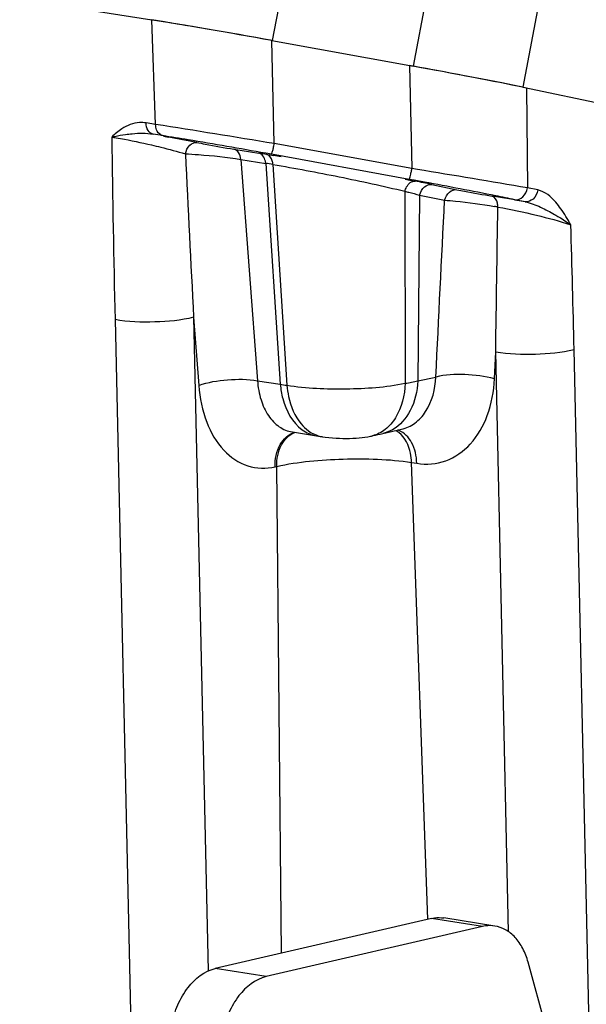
# Model space of a CAD drawing. Header units: millimetres. Extents: x -134 to 420, y 0 to 297.
# Tile 22 of 53: x 199.24 to 205.35, y 61.02 to 71.64. Entities that reach past the tile are written whole.
import ezdxf

# ---------------------------------------------------------------- set-up
doc = ezdxf.new("R2010")
doc.units = ezdxf.units.MM
doc.header["$LTSCALE"] = 23.1
doc.layers.add('COMPONENTS', color=7, linetype='CONTINUOUS')

msp = doc.modelspace()

# ---------------------------------------------------------------- linework, layer by layer
at = {"layer": 'COMPONENTS', "color": 7, "linetype": 'CONTINUOUS'}
for p, q in [((183.39333, 74.36942), (200.66207, 71.64111)), ((201.95711, 71.41868), (203.48154, 71.14152)), ((204.66457, 70.91437), (225.52333, 66.59173)), ((200.78717, 70.38811), (200.84215, 70.37788)), ((201.90177, 70.19043), (201.93723, 70.18468)), ((201.93723, 70.18468), (201.9746, 70.17858)), ((203.39254, 69.92372), (203.44223, 69.91397)), ((203.44223, 69.91397), (203.44891, 69.91265)), ((203.44891, 69.91265), (203.50162, 69.90222)), ((202.17674, 67.19492), (202.43611, 67.15394)), ((202.43611, 67.15394), (202.47815, 67.14738)), ((202.47815, 67.14738), (202.50263, 67.14364)), ((203.15243, 67.17836), (203.35403, 67.22436)), ((203.67612, 61.94586), (201.3446, 61.40568)), ((204.35989, 61.86428), (203.81014, 61.95114)), ((204.22587, 61.859), (201.89436, 61.31882)), ((207.66571, 50.8246), (204.71952, 61.47429))]:
    msp.add_line(p, q, dxfattribs=at)
at = {"layer": 'COMPONENTS', "color": 9, "linetype": 'CONTINUOUS'}
for p, q in [((204.66457, 70.91437), (205.01204, 72.75244)), ((203.48154, 71.14152), (203.75444, 72.58528)), ((201.96296, 71.41762), (202.176, 72.52256)), ((200.70184, 70.51393), (200.66207, 71.64111)), ((201.98218, 70.30702), (201.95711, 71.41868)), ((203.4416, 71.14879), (203.46667, 70.03713)), ((204.70215, 70.90659), (204.71305, 69.8292)), ((200.70184, 70.51393), (200.59946, 70.5301)), ((200.77717, 70.39253), (200.67477, 70.40871)), ((201.54717, 70.24661), (201.81439, 70.20439)), ((203.46667, 70.03713), (201.98218, 70.30702)), ((201.62183, 70.13604), (201.80122, 67.74852)), ((201.62183, 70.13604), (201.88906, 70.09382)), ((201.95048, 70.19101), (201.89008, 70.20196)), ((203.43497, 69.92111), (201.95048, 70.19101)), ((201.88906, 70.09382), (202.04697, 67.70967)), ((201.96759, 70.08127), (202.11871, 67.69907)), ((203.52577, 70.02741), (203.46667, 70.03713)), ((203.48919, 69.91123), (203.43497, 69.92111)), ((203.60168, 69.89059), (203.48919, 69.91123)), ((203.68218, 69.86559), (203.95217, 69.80962)), ((204.82402, 69.8062), (204.71305, 69.8292)), ((203.38981, 69.79224), (203.39472, 67.72092)), ((203.54907, 69.75138), (203.52994, 67.74632)), ((203.54907, 69.75138), (203.81922, 69.69602)), ((204.68804, 69.67867), (204.57704, 69.70168)), ((201.11226, 68.43289), (201.26911, 61.37975)), ((201.11226, 68.43289), (201.16753, 67.69725)), ((200.26468, 68.40787), (200.47337, 59.02382)), ((204.35605, 67.76727), (204.36947, 68.0615)), ((204.50911, 61.80221), (204.36947, 68.0615)), ((205.41385, 59.16648), (205.21487, 68.08601)), ((203.52994, 67.74632), (203.72391, 67.78818)), ((201.80122, 67.74852), (202.04697, 67.70967)), ((203.63678, 61.93674), (203.4629, 66.86574)), ((203.4629, 66.86574), (203.51852, 66.85695)), ((201.99063, 66.81874), (202.00812, 66.8228)), ((202.0609, 61.57163), (202.00812, 66.8228)), ((204.22587, 61.859), (203.67612, 61.94586)), ((201.89436, 61.31882), (201.3446, 61.40568))]:
    msp.add_line(p, q, dxfattribs=at)
at = {"layer": 'COMPONENTS', "color": 7, "linetype": 'CONTINUOUS'}
for points in [[(202.50109, 67.14388), (202.53113, 67.13964), (202.57056, 67.13506), (202.60943, 67.1315), (202.64769, 67.12888), (202.68543, 67.1271), (202.72264, 67.12614), (202.75919, 67.12594), (202.79482, 67.12646), (202.82979, 67.12767), (202.86388, 67.12955), (202.8964, 67.13208), (202.92804, 67.1353), (202.95923, 67.13928), (202.9894, 67.14393), (203.01851, 67.14924), (203.02966, 67.15152)], [(203.029, 67.15138), (203.04855, 67.1555), (203.07423, 67.161), (203.09991, 67.16659), (203.12561, 67.1723), (203.15244, 67.17836)]]:
    msp.add_lwpolyline(points, dxfattribs=at)
at = {"layer": 'COMPONENTS', "color": 9, "linetype": 'CONTINUOUS'}
for centre, radius, start, end in [((162.62016, -169.20357), 242.72349, 80.6672335, 80.9733833), ((445.09277, 73.85083), 244.88859, 180.8128389, 181.2735764), ((195.07343, 34.40897), 36.43281, 80.554283, 80.993011), ((190.63387, 8.0376), 63.17523, 79.7365563, 80.5075926), ((765.93067, 97.92069), 565.58763, 182.8097075, 182.9885605), ((197.71104, 44.24202), 26.28464, 80.825797, 81.018694), ((200.83841, 63.26915), 6.90508, 80.588213, 81.248142), ((201.69098, 70.38728), 1.80989, 348.163198, 348.844831), ((172.52135, -119.34051), 191.88925, 80.3422836, 80.7016984), ((203.70457, 65.96577), 3.72095, 79.348855, 79.89867), ((-271.58511, 75.80292), 476.01754, 359.0681636, 359.2560871), ((28.65419, 64.15885), 176.60435, 1.2741956, 1.7109047), ((202.43443, 70.08504), 2.40676, 260.735994, 262.462287), ((203.16199, 69.33272), 1.62851, 278.216305, 283.0582), ((202.55075, 67.46273), 0.32269, 258.330694, 261.146463), ((202.95904, 67.48659), 0.34243, 281.901474, 284.125092), ((203.24992, 67.01771), 0.20786, 68.346084, 72.221556)]:
    msp.add_arc(centre, radius, start, end, dxfattribs=at)
at = {"layer": 'COMPONENTS', "color": 7, "linetype": 'CONTINUOUS'}
for centre, radius, start, end in [((196.47846, 47.01414), 23.76775, 78.675918, 79.42066), ((196.32995, 35.75203), 34.88624, 80.553855, 80.688513), ((198.76788, 46.1002), 24.26818, 78.316824, 78.751797), ((200.395, 45.76453), 24.29643, 79.822741, 80.671678)]:
    msp.add_arc(centre, radius, start, end, dxfattribs=at)
for centre, major_axis, ratio, start_param, end_param in [((201.82727, 71.39878), (1.77165, -0.31896), 0.02371952, 7.78159019, 8.5887996), ((201.89825, 71.38494), (1.80801, -0.32746), 0.02378957, 1.5425479, 2.32794612), ((203.38274, 71.11504), (1.80801, -0.32746), 0.02378957, 0.75714935, 1.54254814), ((203.34563, 71.12272), (1.77159, -0.31894), 0.02372021, 7.01847833, 7.78145951)]:
    msp.add_ellipse(centre, major_axis=major_axis, ratio=ratio, start_param=start_param, end_param=end_param, dxfattribs=at)
at = {"layer": 'COMPONENTS', "color": 9, "linetype": 'CONTINUOUS'}
for points in [[(200.33747, 70.46553), (200.29829, 70.44), (200.26247, 70.40926), (200.22883, 70.37678)], [(200.71275, 70.45654), (200.70594, 70.47478), (200.70252, 70.49447), (200.70184, 70.51393)], [(201.86022, 70.17425), (201.84894, 70.18864), (201.8323, 70.20068), (201.81439, 70.20439)], [(203.72391, 67.78818), (203.75538, 68.42414), (203.78718, 69.06009), (203.81922, 69.69602)], [(205.17981, 69.43163), (205.14533, 69.49027), (205.11058, 69.54892), (205.07142, 69.60454)], [(202.27218, 67.28211), (202.29513, 67.25454), (202.32128, 67.2292), (202.35022, 67.20798)], [(202.28289, 67.21834), (202.32781, 67.18592), (202.38139, 67.16256), (202.43611, 67.15395)], [(202.35022, 67.20798), (202.39013, 67.17871), (202.43701, 67.15672), (202.48549, 67.14671)], [(203.25684, 67.21901), (203.22434, 67.20061), (203.18885, 67.18666), (203.15244, 67.17836)], [(203.327, 67.18726), (203.31579, 67.19604), (203.30376, 67.20388), (203.29114, 67.21046)]]:
    msp.add_open_spline(points, degree=3, dxfattribs=at)
for points, knots in [([(200.59946, 70.5301), (200.5765, 70.53373), (200.48466, 70.53841), (200.39443, 70.50267), (200.33747, 70.46553)], [0, 0, 0, 0, 0.2547328, 1, 1, 1, 1]), ([(200.67478, 70.40871), (200.65311, 70.4132), (200.61063, 70.45062), (200.60044, 70.50203), (200.59945, 70.5301)], [0, 0, 0, 0, 0.44060353, 1, 1, 1, 1]), ([(200.77717, 70.39253), (200.77025, 70.39397), (200.74071, 70.40524), (200.72114, 70.43406), (200.71275, 70.45654)], [0, 0, 0, 0, 0.22760788, 1, 1, 1, 1]), ([(200.22877, 70.37673), (200.24032, 70.37966), (200.28946, 70.39132), (200.33923, 70.40026), (200.37742, 70.40564)], [0, 0, 0, 0, 0.23616209, 1, 1, 1, 1]), ([(200.22883, 70.37672), (200.26035, 70.37203), (200.40437, 70.34813), (200.54728, 70.31788), (200.65841, 70.292)], [0, 0, 0, 0, 0.21833338, 1, 1, 1, 1]), ([(200.37742, 70.40564), (200.40102, 70.40896), (200.49954, 70.4204), (200.60037, 70.42131), (200.67477, 70.40871)], [0, 0, 0, 0, 0.23998894, 1, 1, 1, 1]), ([(200.65841, 70.292), (200.69182, 70.28423), (200.81399, 70.25486), (200.93551, 70.22256), (201.02296, 70.19614)], [0, 0, 0, 0, 0.27297939, 1, 1, 1, 1]), ([(201.02293, 70.19615), (201.03063, 70.23036), (201.0553, 70.2898), (201.11915, 70.32319), (201.14545, 70.31919)], [0, 0, 0, 0, 0.56855467, 1, 1, 1, 1]), ([(201.14545, 70.31919), (201.17627, 70.31297), (201.30986, 70.28709), (201.44381, 70.26294), (201.54717, 70.24661)], [0, 0, 0, 0, 0.23104263, 1, 1, 1, 1]), ([(201.62183, 70.13604), (201.61955, 70.16195), (201.60769, 70.20921), (201.56746, 70.2424), (201.54717, 70.24661)], [0, 0, 0, 0, 0.55651654, 1, 1, 1, 1]), ([(201.95048, 70.19101), (201.95386, 70.19147), (201.95699, 70.2068), (201.96514, 70.22686), (201.97317, 70.26451), (201.97916, 70.29173), (201.98218, 70.30702)], [0, 0, 0, 0, 0.08473115, 0.29558804, 0.61279319, 1, 1, 1, 1]), ([(201.02296, 70.19615), (201.06975, 70.19431), (201.27003, 70.18175), (201.47003, 70.16115), (201.62183, 70.13604)], [0, 0, 0, 0, 0.23330368, 1, 1, 1, 1]), ([(201.88906, 70.09382), (201.88838, 70.10155), (201.8842, 70.12987), (201.87313, 70.15779), (201.86022, 70.17425)], [0, 0, 0, 0, 0.27062636, 1, 1, 1, 1]), ([(201.96759, 70.08127), (201.96673, 70.09482), (201.96107, 70.13711), (201.93141, 70.18414), (201.90177, 70.19043)], [0, 0, 0, 0, 0.30943523, 1, 1, 1, 1]), ([(201.96759, 70.08127), (202.20693, 70.04165), (202.6824, 69.95162), (203.15546, 69.84947), (203.38981, 69.79224)], [0, 0, 0, 0, 0.50139887, 1, 1, 1, 1]), ([(203.43497, 69.92111), (203.43772, 69.92149), (203.44075, 69.93355), (203.44743, 69.94993), (203.45451, 69.98071), (203.45969, 70.00322), (203.46238, 70.01603)], [0, 0, 0, 0, 0.08404235, 0.29027602, 0.6044177, 1, 1, 1, 1]), ([(203.38981, 69.79224), (203.39449, 69.80852), (203.41273, 69.85746), (203.46474, 69.9077), (203.50162, 69.90222)], [0, 0, 0, 0, 0.31239782, 1, 1, 1, 1]), ([(203.54907, 69.75138), (203.55786, 69.78449), (203.58804, 69.84358), (203.65439, 69.86999), (203.68218, 69.86559)], [0, 0, 0, 0, 0.54909079, 1, 1, 1, 1]), ([(204.57704, 69.70168), (204.50824, 69.71593), (204.18366, 69.78165), (203.85826, 69.84329), (203.60168, 69.89059)], [0, 0, 0, 0, 0.21215286, 1, 1, 1, 1]), ([(203.81924, 69.69601), (203.82809, 69.72899), (203.85833, 69.7878), (203.92447, 69.814), (203.95217, 69.80962)], [0, 0, 0, 0, 0.54899396, 1, 1, 1, 1]), ([(203.95217, 69.80962), (203.9793, 69.804), (204.10601, 69.77896), (204.23314, 69.75605), (204.33325, 69.73965)], [0, 0, 0, 0, 0.21453974, 1, 1, 1, 1]), ([(204.57704, 69.70168), (204.60662, 69.697), (204.67735, 69.72804), (204.70606, 69.79316), (204.71305, 69.8292)], [0, 0, 0, 0, 0.4492513, 1, 1, 1, 1]), ([(204.82404, 69.8062), (204.81705, 69.77016), (204.78832, 69.70507), (204.7176, 69.674), (204.68802, 69.67868)], [0, 0, 0, 0, 0.55073318, 1, 1, 1, 1]), ([(205.07142, 69.60454), (205.05473, 69.62825), (204.99084, 69.71302), (204.90083, 69.79028), (204.82402, 69.8062)], [0, 0, 0, 0, 0.26985568, 1, 1, 1, 1]), ([(203.38981, 69.79224), (203.40394, 69.78883), (203.45718, 69.77579), (203.51024, 69.76205), (203.54907, 69.75138)], [0, 0, 0, 0, 0.26527504, 1, 1, 1, 1]), ([(203.81922, 69.69602), (203.85783, 69.69381), (204.03798, 69.67863), (204.21731, 69.65398), (204.35718, 69.62904)], [0, 0, 0, 0, 0.21395926, 1, 1, 1, 1]), ([(204.39233, 69.62261), (204.39224, 69.63703), (204.38916, 69.68021), (204.36322, 69.73315), (204.33325, 69.73964)], [0, 0, 0, 0, 0.31982899, 1, 1, 1, 1]), ([(204.3923, 69.62261), (204.53281, 69.59836), (204.79689, 69.5402), (205.05839, 69.47107), (205.17981, 69.43168)], [0, 0, 0, 0, 0.52764407, 1, 1, 1, 1]), ([(204.68802, 69.67867), (204.74548, 69.66756), (204.85412, 69.6242), (204.95607, 69.5703), (205.00554, 69.54197)], [0, 0, 0, 0, 0.50653645, 1, 1, 1, 1]), ([(205.00554, 69.54197), (205.02133, 69.53293), (205.08059, 69.49808), (205.13847, 69.46083), (205.17978, 69.43169)], [0, 0, 0, 0, 0.26469452, 1, 1, 1, 1]), ([(201.11226, 68.43289), (200.97661, 68.39805), (200.69153, 68.37403), (200.40613, 68.38225), (200.26468, 68.40787)], [0, 0, 0, 0, 0.49348597, 1, 1, 1, 1]), ([(204.36947, 68.0615), (204.5104, 68.03599), (204.79506, 68.02767), (205.07935, 68.05154), (205.21487, 68.08601)], [0, 0, 0, 0, 0.50596696, 1, 1, 1, 1]), ([(203.35403, 67.22436), (203.40569, 67.23618), (203.50832, 67.2843), (203.6717, 67.46535), (203.71892, 67.6586), (203.72391, 67.78818)], [0, 0, 0, 0, 0.22150095, 0.45803208, 1, 1, 1, 1]), ([(204.35605, 67.76727), (204.25269, 67.7982), (204.03986, 67.82173), (203.82508, 67.81353), (203.72391, 67.78815)], [0, 0, 0, 0, 0.50844193, 1, 1, 1, 1]), ([(201.16753, 67.69725), (201.2669, 67.73349), (201.48013, 67.76605), (201.69546, 67.76758), (201.80122, 67.74849)], [0, 0, 0, 0, 0.49601729, 1, 1, 1, 1]), ([(201.16753, 67.69725), (201.17767, 67.56244), (201.22829, 67.3103), (201.40756, 66.99368), (201.68094, 66.80235), (201.89456, 66.7965), (201.99063, 66.81874)], [0, 0, 0, 0, 0.2975183, 0.55746995, 0.78298512, 1, 1, 1, 1]), ([(201.80122, 67.74852), (201.80591, 67.67873), (201.82861, 67.54642), (201.90704, 67.37243), (202.02459, 67.24545), (202.12661, 67.20287), (202.17674, 67.19492)], [0, 0, 0, 0, 0.29250429, 0.55560317, 0.78777066, 1, 1, 1, 1]), ([(202.04697, 67.70967), (202.05156, 67.65773), (202.08095, 67.47695), (202.1756, 67.29578), (202.28289, 67.21834)], [0, 0, 0, 0, 0.28266289, 1, 1, 1, 1]), ([(202.11869, 67.69907), (202.12221, 67.65841), (202.14377, 67.5111), (202.20278, 67.36546), (202.27218, 67.28211)], [0, 0, 0, 0, 0.27337888, 1, 1, 1, 1]), ([(202.11871, 67.69907), (202.32921, 67.66625), (202.75718, 67.6511), (203.18555, 67.67779), (203.39472, 67.72092)], [0, 0, 0, 0, 0.49937125, 1, 1, 1, 1]), ([(203.39472, 67.72092), (203.38868, 67.59144), (203.34384, 67.40048), (203.1894, 67.21699), (203.09168, 67.16687), (203.04261, 67.15452)], [0, 0, 0, 0, 0.5501284, 0.7852402, 1, 1, 1, 1]), ([(203.52994, 67.74632), (203.52393, 67.63621), (203.4792, 67.43095), (203.33848, 67.26521), (203.25684, 67.21901)], [0, 0, 0, 0, 0.54034012, 1, 1, 1, 1]), ([(203.51852, 66.85695), (203.62168, 66.84065), (203.84347, 66.85836), (204.12402, 67.05764), (204.30453, 67.3795), (204.34994, 67.63331), (204.35605, 67.76727)], [0, 0, 0, 0, 0.22474402, 0.45456273, 0.71144069, 1, 1, 1, 1]), ([(201.99063, 66.81874), (201.98981, 66.90072), (202.01627, 67.05509), (202.13504, 67.17082), (202.19936, 67.19184)], [0, 0, 0, 0, 0.54781491, 1, 1, 1, 1]), ([(202.00812, 66.8228), (202.00732, 66.90212), (202.03246, 67.05131), (202.14225, 67.16684), (202.20354, 67.19109)], [0, 0, 0, 0, 0.54619508, 1, 1, 1, 1]), ([(203.51852, 66.85695), (203.5158, 66.93421), (203.48813, 67.07556), (203.38455, 67.18792), (203.32662, 67.2109)], [0, 0, 0, 0, 0.55366681, 1, 1, 1, 1]), ([(203.4629, 66.86574), (203.46172, 66.89909), (203.44877, 67.01567), (203.39377, 67.13499), (203.327, 67.18726)], [0, 0, 0, 0, 0.28243888, 1, 1, 1, 1]), ([(202.00812, 66.8228), (202.24209, 66.877), (202.73045, 66.91486), (203.21937, 66.90421), (203.4629, 66.86574)], [0, 0, 0, 0, 0.49343842, 1, 1, 1, 1])]:
    msp.add_open_spline(points, degree=3, knots=knots, dxfattribs=at)
at = {"layer": 'COMPONENTS', "color": 7, "linetype": 'CONTINUOUS'}
for points, knots in [([(203.67612, 61.94586), (203.68725, 61.94843), (203.73136, 61.95659), (203.77706, 61.95636), (203.81007, 61.95115)], [0, 0, 0, 0, 0.25480014, 1, 1, 1, 1]), ([(204.35982, 61.86429), (204.32682, 61.8695), (204.28111, 61.86973), (204.237, 61.86158), (204.22587, 61.859)], [0, 0, 0, 0, 0.74519986, 1, 1, 1, 1]), ([(204.71952, 61.47429), (204.70537, 61.52544), (204.66908, 61.62095), (204.58678, 61.74238), (204.48246, 61.82854), (204.40043, 61.85789), (204.35982, 61.86429)], [0, 0, 0, 0, 0.28492397, 0.54392611, 0.77924535, 1, 1, 1, 1]), ([(200.87387, 60.79754), (200.88909, 60.87215), (200.93395, 61.01469), (201.0654, 61.24636), (201.22839, 61.37875), (201.3446, 61.40568)], [0, 0, 0, 0, 0.28524008, 0.55310814, 1, 1, 1, 1]), ([(201.89436, 61.31882), (201.77814, 61.2919), (201.61515, 61.1595), (201.48371, 60.92783), (201.43884, 60.78529), (201.42362, 60.71069)], [0, 0, 0, 0, 0.44689186, 0.71475992, 1, 1, 1, 1])]:
    msp.add_open_spline(points, degree=3, knots=knots, dxfattribs=at)

doc.saveas('drawing.dxf')
